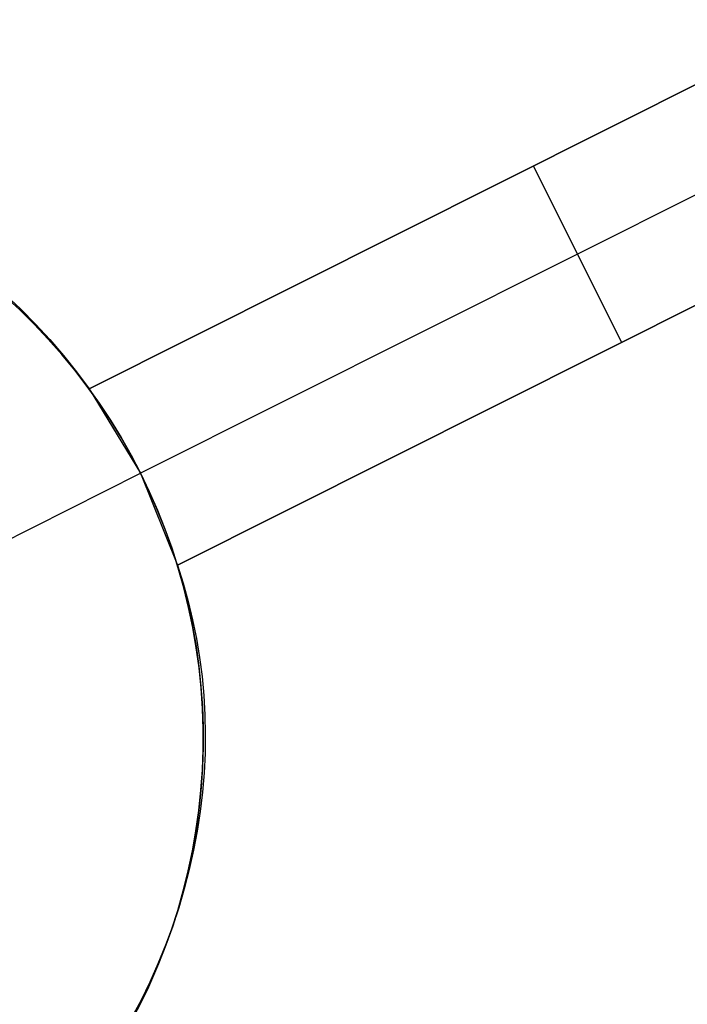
# Model space of a CAD drawing. Header units: millimetres. Extents: x 6038 to 7358, y -8545 to -7225.
# Tile 111 of 256: x 6635.77 to 6639.16, y -7818.44 to -7813.45. Entities that reach past the tile are written whole.
import ezdxf

# ---------------------------------------------------------------- set-up
doc = ezdxf.new("R2010")
doc.units = ezdxf.units.MM
doc.layers.add('color', color=7, linetype='Continuous')

msp = doc.modelspace()

# ---------------------------------------------------------------- linework, layer by layer
at = {"layer": 'color', "color": 254, "true_color": 0xcad1ee}
for p, q in [((6636.1203, -7815.3187, 12.5345), (6640.6278, -7813.0597, 13.0456)), ((6636.1203, -7815.3187, 12.5345), (6640.6278, -7813.0597, 13.0456)), ((6640.6278, -7813.0597, 10.7), (6636.1203, -7815.3187, 5.658)), ((6640.6278, -7813.0597, 10.7), (6636.1203, -7815.3187, 5.658)), ((6640.8518, -7813.5067, 10.7), (6636.3818, -7815.7469, 5.7)), ((6636.1203, -7815.3187, 9.3518), (6639.4225, -7813.6637, 9.3518)), ((6641.0759, -7813.9537, 13.462), (6636.5683, -7816.2127, 12.9455)), ((6641.0759, -7813.9537, 13.462), (6636.5683, -7816.2127, 12.9455)), ((6636.5683, -7816.2127, 5.658), (6641.0759, -7813.9537, 10.7)), ((6636.5683, -7816.2127, 5.658), (6641.0759, -7813.9537, 10.7)), ((6638.374, -7814.1892, 8.179), (6638.374, -7814.1892, 12.8038)), ((6638.8221, -7815.0832, 8.179), (6638.374, -7814.1892, 8.179)), ((6636.5683, -7816.2127, 9.56), (6640.0567, -7814.4645, 9.56)), ((6635.6963, -7814.8423, 12.2633), (6635.7743, -7814.9148, 12.3085)), ((6635.6963, -7814.8423, 12.2633), (6635.7743, -7814.9148, 12.3085)), ((6635.7687, -7814.9186, -7.3), (6635.6925, -7814.8485, -7.3)), ((6635.6925, -7814.8485, 2.6172), (6635.7687, -7814.9186, 2.6172)), ((6635.7687, -7814.9186, -7.3), (6635.6925, -7814.8485, -7.3)), ((6635.8424, -7814.9913, -7.3), (6635.7687, -7814.9186, -7.3)), ((6635.7687, -7814.9186, 2.6172), (6635.8424, -7814.9913, 2.6172)), ((6635.8424, -7814.9913, -7.3), (6635.7687, -7814.9186, -7.3)), ((6635.7743, -7814.9148, 12.3085), (6635.8495, -7814.9902, 12.3537)), ((6635.7743, -7814.9148, 12.3085), (6635.8495, -7814.9902, 12.3537)), ((6635.9136, -7815.0665, -7.3), (6635.8424, -7814.9913, -7.3)), ((6635.8424, -7814.9913, 2.6172), (6635.9136, -7815.0665, 2.6172)), ((6635.9136, -7815.0665, -7.3), (6635.8424, -7814.9913, -7.3)), ((6635.8495, -7814.9902, 12.3537), (6635.9218, -7815.0684, 12.399)), ((6635.8495, -7814.9902, 12.3537), (6635.9218, -7815.0684, 12.399)), ((6635.9822, -7815.1441, -7.3), (6635.9136, -7815.0665, -7.3)), ((6635.9136, -7815.0665, 2.6172), (6635.9822, -7815.1441, 2.6172)), ((6635.9822, -7815.1441, -7.3), (6635.9136, -7815.0665, -7.3)), ((6635.9218, -7815.0684, 12.399), (6635.991, -7815.1493, 12.4442)), ((6635.9218, -7815.0684, 12.399), (6635.991, -7815.1493, 12.4442)), ((6638.8221, -7815.0832, 8.179), (6638.8221, -7815.0832, 13.2177)), ((6636.048, -7815.2241, -7.3), (6635.9822, -7815.1441, -7.3)), ((6635.9822, -7815.1441, 2.6172), (6636.048, -7815.2241, 2.6172)), ((6636.048, -7815.2241, -7.3), (6635.9822, -7815.1441, -7.3)), ((6635.991, -7815.1493, 12.4442), (6636.0572, -7815.2328, 12.4894)), ((6635.991, -7815.1493, 12.4442), (6636.0572, -7815.2328, 12.4894)), ((6636.1111, -7815.3062, -7.3), (6636.048, -7815.2241, -7.3)), ((6636.048, -7815.2241, 2.6172), (6636.1111, -7815.3062, 2.6172)), ((6636.1111, -7815.3062, -7.3), (6636.048, -7815.2241, -7.3)), ((6636.0572, -7815.2328, 12.4894), (6636.1203, -7815.3187, 12.5345)), ((6636.0572, -7815.2328, 12.4894), (6636.1203, -7815.3187, 12.5345)), ((6636.1712, -7815.3905, -7.3), (6636.1111, -7815.3062, -7.3)), ((6636.1111, -7815.3062, 2.6172), (6636.1712, -7815.3905, 2.6172)), ((6636.1712, -7815.3905, -7.3), (6636.1111, -7815.3062, -7.3)), ((6636.1203, -7815.3187, 12.5345), (6636.1203, -7815.3187, 5.658)), ((6636.1203, -7815.3187, 5.658), (6636.3818, -7815.7469, 5.7)), ((6636.1203, -7815.3187, 12.5345), (6636.1203, -7815.3187, 5.658)), ((6636.1203, -7815.3187, 5.658), (6636.3818, -7815.7469, 5.7)), ((6636.2285, -7815.4768, -7.3), (6636.1712, -7815.3905, -7.3)), ((6636.1712, -7815.3905, 2.6172), (6636.2285, -7815.4768, 2.6172)), ((6636.2285, -7815.4768, -7.3), (6636.1712, -7815.3905, -7.3)), ((6636.2827, -7815.5651, -7.3), (6636.2285, -7815.4768, -7.3)), ((6636.2285, -7815.4768, 2.6172), (6636.2827, -7815.5651, 2.6172)), ((6636.2827, -7815.5651, -7.3), (6636.2285, -7815.4768, -7.3)), ((6636.3338, -7815.6552, -7.3), (6636.2827, -7815.5651, -7.3)), ((6636.2827, -7815.5651, 2.6172), (6636.3338, -7815.6552, 2.6172)), ((6636.3338, -7815.6552, -7.3), (6636.2827, -7815.5651, -7.3)), ((6636.3818, -7815.7469, -7.3), (6636.3338, -7815.6552, -7.3)), ((6636.3338, -7815.6552, 2.6172), (6636.3818, -7815.7469, 2.6172)), ((6636.3818, -7815.7469, -7.3), (6636.3338, -7815.6552, -7.3)), ((6634.8173, -7816.531, -7.3), (6636.3818, -7815.7469, -7.3)), ((6636.3818, -7815.7469, 5.7), (6636.3818, -7815.7469, -7.3)), ((6636.3818, -7815.7469, 5.7), (6636.3818, -7815.7469, -7.3)), ((6636.4266, -7815.8403, -7.3), (6636.3818, -7815.7469, -7.3)), ((6636.3818, -7815.7469, 5.7), (6636.5683, -7816.2127, 5.658)), ((6636.3818, -7815.7469, 3.1839), (6636.4262, -7815.8395, 3.1839)), ((6636.3818, -7815.7469, 5.7), (6636.5683, -7816.2127, 5.658)), ((6636.4266, -7815.8403, -7.3), (6636.3818, -7815.7469, -7.3)), ((6636.4262, -7815.8395, 3.1839), (6636.4674, -7815.9335, 3.1839)), ((6636.4681, -7815.9352, -7.3), (6636.4266, -7815.8403, -7.3)), ((6636.4681, -7815.9352, -7.3), (6636.4266, -7815.8403, -7.3)), ((6636.4674, -7815.9335, 3.1839), (6636.5054, -7816.0289, 3.1839)), ((6636.5064, -7816.0314, -7.3), (6636.4681, -7815.9352, -7.3)), ((6636.5064, -7816.0314, -7.3), (6636.4681, -7815.9352, -7.3)), ((6636.5054, -7816.0289, 3.1839), (6636.5401, -7816.1256, 3.1839)), ((6636.5413, -7816.1289, -7.3), (6636.5064, -7816.0314, -7.3)), ((6636.5413, -7816.1289, -7.3), (6636.5064, -7816.0314, -7.3)), ((6636.5401, -7816.1256, 3.1839), (6636.5715, -7816.2233, 3.1839)), ((6636.5728, -7816.2276, -7.3), (6636.5413, -7816.1289, -7.3)), ((6636.5728, -7816.2276, -7.3), (6636.5413, -7816.1289, -7.3)), ((6636.5683, -7816.2127, 12.9455), (6636.5975, -7816.304, 12.983)), ((6636.5683, -7816.2127, 12.9455), (6636.5975, -7816.304, 12.983)), ((6636.5683, -7816.2127, 5.658), (6636.5683, -7816.2127, 12.9455)), ((6636.5683, -7816.2127, 5.658), (6636.5683, -7816.2127, 12.9455)), ((6636.5715, -7816.2233, 3.1839), (6636.5995, -7816.3221, 3.1839)), ((6636.6009, -7816.3272, -7.3), (6636.5728, -7816.2276, -7.3)), ((6636.6009, -7816.3272, -7.3), (6636.5728, -7816.2276, -7.3)), ((6636.5975, -7816.304, 12.983), (6636.6234, -7816.3964, 13.0198)), ((6636.5975, -7816.304, 12.983), (6636.6234, -7816.3964, 13.0198)), ((6636.5995, -7816.3221, 3.1839), (6636.6242, -7816.4218, 3.1839)), ((6636.6255, -7816.4278, -7.3), (6636.6009, -7816.3272, -7.3)), ((6636.6255, -7816.4278, -7.3), (6636.6009, -7816.3272, -7.3)), ((6636.6234, -7816.3964, 13.0198), (6636.646, -7816.49, 13.056)), ((6636.6234, -7816.3964, 13.0198), (6636.646, -7816.49, 13.056)), ((6636.6242, -7816.4218, 3.1839), (6636.6453, -7816.5223, 3.1839)), ((6636.6467, -7816.5292, -7.3), (6636.6255, -7816.4278, -7.3)), ((6636.6467, -7816.5292, -7.3), (6636.6255, -7816.4278, -7.3)), ((6636.646, -7816.49, 13.056), (6636.6652, -7816.5846, 13.0916)), ((6636.646, -7816.49, 13.056), (6636.6652, -7816.5846, 13.0916)), ((6636.6453, -7816.5223, 3.1839), (6636.6631, -7816.6234, 3.1839)), ((6636.6643, -7816.6313, -7.3), (6636.6467, -7816.5292, -7.3)), ((6636.6643, -7816.6313, -7.3), (6636.6467, -7816.5292, -7.3)), ((6636.6652, -7816.5846, 13.0916), (6636.6811, -7816.6801, 13.1263)), ((6636.6652, -7816.5846, 13.0916), (6636.6811, -7816.6801, 13.1263)), ((6636.6631, -7816.6234, 3.1839), (6636.6774, -7816.7251, 3.1839)), ((6636.6784, -7816.7339, -7.3), (6636.6643, -7816.6313, -7.3)), ((6636.6784, -7816.7339, -7.3), (6636.6643, -7816.6313, -7.3)), ((6636.6811, -7816.6801, 13.1263), (6636.6935, -7816.7764, 13.1604)), ((6636.6811, -7816.6801, 13.1263), (6636.6935, -7816.7764, 13.1604)), ((6636.6774, -7816.7251, 3.1839), (6636.6881, -7816.8272, 3.1839)), ((6636.689, -7816.8369, -7.3), (6636.6784, -7816.7339, -7.3)), ((6636.689, -7816.8369, -7.3), (6636.6784, -7816.7339, -7.3)), ((6636.6935, -7816.7764, 13.1604), (6636.7025, -7816.8733, 13.1936)), ((6636.6935, -7816.7764, 13.1604), (6636.7025, -7816.8733, 13.1936)), ((6636.6881, -7816.8272, 3.1839), (6636.6954, -7816.9296, 3.1839)), ((6636.696, -7816.9402, -7.3), (6636.689, -7816.8369, -7.3)), ((6636.696, -7816.9402, -7.3), (6636.689, -7816.8369, -7.3)), ((6636.7025, -7816.8733, 13.1936), (6636.708, -7816.9708, 13.2259)), ((6636.7025, -7816.8733, 13.1936), (6636.708, -7816.9708, 13.2259)), ((6636.6954, -7816.9296, 3.1839), (6636.6992, -7817.0322, 3.1839)), ((6636.6994, -7817.0437, -7.3), (6636.696, -7816.9402, -7.3)), ((6636.6994, -7817.0437, -7.3), (6636.696, -7816.9402, -7.3)), ((6636.708, -7816.9708, 13.2259), (6636.7101, -7817.0687, 13.2573)), ((6636.708, -7816.9708, 13.2259), (6636.7101, -7817.0687, 13.2573)), ((6636.6992, -7817.0322, 3.1839), (6636.6994, -7817.1349, 3.1839)), ((6636.6992, -7817.1473, -7.3), (6636.6994, -7817.0437, -7.3)), ((6636.6992, -7817.1473, -7.3), (6636.6994, -7817.0437, -7.3)), ((6636.7101, -7817.0687, 13.2573), (6636.7088, -7817.1669, 13.2878)), ((6636.7101, -7817.0687, 13.2573), (6636.7088, -7817.1669, 13.2878)), ((6636.6994, -7817.1349, 3.1839), (6636.6962, -7817.2375, 3.1839)), ((6636.6955, -7817.2508, -7.3), (6636.6992, -7817.1473, -7.3)), ((6636.6955, -7817.2508, -7.3), (6636.6992, -7817.1473, -7.3)), ((6636.7088, -7817.1669, 13.2878), (6636.704, -7817.2654, 13.3174)), ((6636.7088, -7817.1669, 13.2878), (6636.704, -7817.2654, 13.3174)), ((6636.6962, -7817.2375, 3.1839), (6636.6894, -7817.34, 3.1839)), ((6636.6882, -7817.3541, -7.3), (6636.6955, -7817.2508, -7.3)), ((6636.6882, -7817.3541, -7.3), (6636.6955, -7817.2508, -7.3)), ((6636.704, -7817.2654, 13.3174), (6636.6958, -7817.3638, 13.3459)), ((6636.704, -7817.2654, 13.3174), (6636.6958, -7817.3638, 13.3459)), ((6636.6894, -7817.34, 3.1839), (6636.6791, -7817.4421, 3.1839)), ((6636.6773, -7817.4571, -7.3), (6636.6882, -7817.3541, -7.3)), ((6636.6773, -7817.4571, -7.3), (6636.6882, -7817.3541, -7.3)), ((6636.6958, -7817.3638, 13.3459), (6636.6841, -7817.4623, 13.3734)), ((6636.6958, -7817.3638, 13.3459), (6636.6841, -7817.4623, 13.3734)), ((6636.6629, -7817.5596, -7.3), (6636.6773, -7817.4571, -7.3)), ((6636.6629, -7817.5596, -7.3), (6636.6773, -7817.4571, -7.3)), ((6636.6791, -7817.4421, 3.1839), (6636.6654, -7817.5439, 3.1839)), ((6636.6841, -7817.4623, 13.3734), (6636.669, -7817.5605, 13.3998)), ((6636.6841, -7817.4623, 13.3734), (6636.669, -7817.5605, 13.3998)), ((6636.645, -7817.6616, -7.3), (6636.6629, -7817.5596, -7.3)), ((6636.645, -7817.6616, -7.3), (6636.6629, -7817.5596, -7.3)), ((6636.6654, -7817.5439, 3.1839), (6636.6482, -7817.6451, 3.1839)), ((6636.669, -7817.5605, 13.3998), (6636.6506, -7817.6585, 13.4251)), ((6636.669, -7817.5605, 13.3998), (6636.6506, -7817.6585, 13.4251)), ((6636.6235, -7817.763, -7.3), (6636.645, -7817.6616, -7.3)), ((6636.6235, -7817.763, -7.3), (6636.645, -7817.6616, -7.3)), ((6636.6482, -7817.6451, 3.1839), (6636.6275, -7817.7457, 3.1839)), ((6636.6506, -7817.6585, 13.4251), (6636.6287, -7817.7561, 13.4492)), ((6636.6506, -7817.6585, 13.4251), (6636.6287, -7817.7561, 13.4492)), ((6636.5986, -7817.8635, -7.3), (6636.6235, -7817.763, -7.3)), ((6636.5986, -7817.8635, -7.3), (6636.6235, -7817.763, -7.3)), ((6636.6275, -7817.7457, 3.1839), (6636.6033, -7817.8455, 3.1839)), ((6636.6287, -7817.7561, 13.4492), (6636.6036, -7817.8531, 13.4722)), ((6636.6287, -7817.7561, 13.4492), (6636.6036, -7817.8531, 13.4722)), ((6636.5702, -7817.9631, -7.3), (6636.5986, -7817.8635, -7.3)), ((6636.5702, -7817.9631, -7.3), (6636.5986, -7817.8635, -7.3)), ((6636.6036, -7817.8531, 13.4722), (6636.5751, -7817.9495, 13.494)), ((6636.6036, -7817.8531, 13.4722), (6636.5751, -7817.9495, 13.494)), ((6636.6033, -7817.8455, 3.1839), (6636.5758, -7817.9444, 3.1839)), ((6636.5384, -7818.0616, -7.3), (6636.5702, -7817.9631, -7.3)), ((6636.5384, -7818.0616, -7.3), (6636.5702, -7817.9631, -7.3)), ((6636.5751, -7817.9495, 13.494), (6636.5433, -7818.0452, 13.5146)), ((6636.5751, -7817.9495, 13.494), (6636.5433, -7818.0452, 13.5146)), ((6636.5758, -7817.9444, 3.1839), (6636.5449, -7818.0423, 3.1839)), ((6636.5032, -7818.159, -7.3), (6636.5384, -7818.0616, -7.3)), ((6636.5032, -7818.159, -7.3), (6636.5384, -7818.0616, -7.3)), ((6636.5433, -7818.0452, 13.5146), (6636.5082, -7818.1399, 13.5339)), ((6636.5433, -7818.0452, 13.5146), (6636.5082, -7818.1399, 13.5339)), ((6636.5449, -7818.0423, 3.1839), (6636.5107, -7818.1392, 3.1839)), ((6636.5107, -7818.1392, 3.1839), (6636.4732, -7818.2347, 3.1839)), ((6636.4647, -7818.2552, -7.3), (6636.5032, -7818.159, -7.3)), ((6636.4647, -7818.2552, -7.3), (6636.5032, -7818.159, -7.3)), ((6636.5082, -7818.1399, 13.5339), (6636.47, -7818.2337, 13.552)), ((6636.5082, -7818.1399, 13.5339), (6636.47, -7818.2337, 13.552)), ((6636.47, -7818.2337, 13.552), (6636.4286, -7818.3264, 13.5687)), ((6636.47, -7818.2337, 13.552), (6636.4286, -7818.3264, 13.5687)), ((6636.4732, -7818.2347, 3.1839), (6636.4324, -7818.329, 3.1839)), ((6636.4229, -7818.3499, -7.3), (6636.4647, -7818.2552, -7.3)), ((6636.4229, -7818.3499, -7.3), (6636.4647, -7818.2552, -7.3)), ((6636.4286, -7818.3264, 13.5687), (6636.3842, -7818.4178, 13.5842)), ((6636.4286, -7818.3264, 13.5687), (6636.3842, -7818.4178, 13.5842)), ((6636.4324, -7818.329, 3.1839), (6636.3885, -7818.4218, 3.1839)), ((6636.3778, -7818.4431, -7.3), (6636.4229, -7818.3499, -7.3)), ((6636.3778, -7818.4431, -7.3), (6636.4229, -7818.3499, -7.3)), ((6636.3842, -7818.4178, 13.5842), (6636.3366, -7818.5079, 13.5983)), ((6636.3842, -7818.4178, 13.5842), (6636.3366, -7818.5079, 13.5983)), ((6636.3885, -7818.4218, 3.1839), (6636.3414, -7818.513, 3.1839))]:
    msp.add_line(p, q, dxfattribs=at)

doc.saveas('drawing.dxf')
